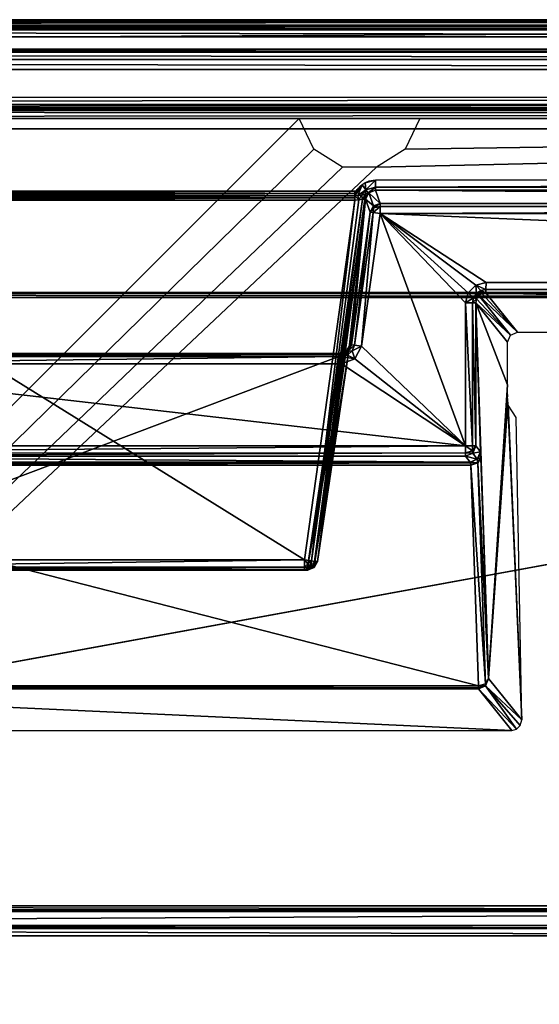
# Model space of a CAD drawing. Header units: millimetres. Extents: x -6 to 112, y 0 to 110.
# Tile 15 of 19: x 49 to 62, y 86 to 110. Entities that reach past the tile are written whole.
import ezdxf

# ---------------------------------------------------------------- set-up
doc = ezdxf.new("R2010")
doc.units = ezdxf.units.MM
doc.header["$LTSCALE"] = 159.143519
for name, color, linetype in [('100', 7, 'CONTINUOUS'), ('102', 7, 'CONTINUOUS'), ('103', 7, 'CONTINUOUS'), ('104', 7, 'CONTINUOUS'), ('106', 7, 'CONTINUOUS'), ('121', 7, 'CONTINUOUS'), ('127', 7, 'CONTINUOUS'), ('128', 7, 'CONTINUOUS'), ('131', 7, 'CONTINUOUS'), ('132', 7, 'CONTINUOUS'), ('142', 7, 'CONTINUOUS'), ('150', 7, 'CONTINUOUS'), ('151', 7, 'CONTINUOUS'), ('158', 7, 'CONTINUOUS'), ('167', 7, 'CONTINUOUS'), ('17', 7, 'CONTINUOUS'), ('173', 7, 'CONTINUOUS'), ('191', 7, 'CONTINUOUS'), ('193', 7, 'CONTINUOUS'), ('194', 7, 'CONTINUOUS'), ('195', 7, 'CONTINUOUS'), ('196', 7, 'CONTINUOUS'), ('199', 7, 'CONTINUOUS'), ('20', 7, 'CONTINUOUS'), ('202', 7, 'CONTINUOUS'), ('207', 7, 'CONTINUOUS'), ('208', 7, 'CONTINUOUS'), ('209', 7, 'CONTINUOUS'), ('210', 7, 'CONTINUOUS'), ('211', 7, 'CONTINUOUS'), ('214', 7, 'CONTINUOUS'), ('215', 7, 'CONTINUOUS'), ('219', 7, 'CONTINUOUS'), ('221', 7, 'CONTINUOUS'), ('222', 7, 'CONTINUOUS'), ('229', 7, 'CONTINUOUS'), ('230', 7, 'CONTINUOUS'), ('30', 7, 'CONTINUOUS'), ('315', 7, 'CONTINUOUS'), ('316', 7, 'CONTINUOUS'), ('34', 7, 'CONTINUOUS'), ('346', 7, 'CONTINUOUS'), ('362', 7, 'CONTINUOUS'), ('371', 7, 'CONTINUOUS'), ('382', 7, 'CONTINUOUS'), ('39', 7, 'CONTINUOUS'), ('40', 7, 'CONTINUOUS'), ('408', 7, 'CONTINUOUS'), ('410', 7, 'CONTINUOUS'), ('416', 7, 'CONTINUOUS'), ('417', 7, 'CONTINUOUS'), ('420', 7, 'CONTINUOUS'), ('422', 7, 'CONTINUOUS'), ('426', 7, 'CONTINUOUS'), ('427', 7, 'CONTINUOUS'), ('435', 7, 'CONTINUOUS'), ('49', 7, 'CONTINUOUS'), ('5', 7, 'CONTINUOUS'), ('53', 7, 'CONTINUOUS'), ('55', 7, 'CONTINUOUS'), ('59', 7, 'CONTINUOUS'), ('61', 7, 'CONTINUOUS'), ('62', 7, 'CONTINUOUS'), ('65', 7, 'CONTINUOUS'), ('72', 7, 'CONTINUOUS'), ('78', 7, 'CONTINUOUS'), ('9', 7, 'CONTINUOUS'), ('92', 7, 'CONTINUOUS'), ('99', 7, 'CONTINUOUS')]:
    doc.layers.add(name, color=color, linetype=linetype)

msp = doc.modelspace()

# ---------------------------------------------------------------- linework, layer by layer
at = {"layer": '100', "linetype": 'CONTINUOUS'}
for points in [[(60.125, 99.346, -616.656), (39.489, 99.49, -613.193), (39.318, 99.346, -616.478), (60.125, 99.346, -616.656)], [(60.01, 99.49, -613.369), (39.489, 99.49, -613.193), (60.125, 99.346, -616.656), (60.01, 99.49, -613.369)]]:
    msp.add_3dface(points, dxfattribs=at)
at = {"layer": '102', "linetype": 'CONTINUOUS'}
for points in [[(56.069, 96.7, -631.597), (43.118, 96.7, -631.486), (56.142, 96.7, -623.001), (56.069, 96.7, -631.597)], [(43.118, 96.7, -631.486), (43.192, 96.7, -622.89), (56.142, 96.7, -623.001), (43.118, 96.7, -631.486)]]:
    msp.add_3dface(points, dxfattribs=at)
at = {"layer": '103', "linetype": 'CONTINUOUS'}
for points in [[(42.513, 101.927, -617.553), (56.912, 101.927, -617.677), (43.193, 96.773, -622.713), (42.513, 101.927, -617.553)], [(56.912, 101.927, -617.677), (56.144, 96.773, -622.824), (43.193, 96.773, -622.713), (56.912, 101.927, -617.677)]]:
    msp.add_3dface(points, dxfattribs=at)
at = {"layer": '104', "linetype": 'CONTINUOUS'}
for points in [[(39.02, 93.869, -622.046), (60.328, 93.869, -622.229), (39.302, 99.273, -616.644), (39.02, 93.869, -622.046)], [(39.302, 99.273, -616.644), (60.328, 93.869, -622.229), (60.138, 99.273, -616.822), (39.302, 99.273, -616.644)]]:
    msp.add_3dface(points, dxfattribs=at)
at = {"layer": '106', "linetype": 'CONTINUOUS'}
for points in [[(37.801, 92.778, -645.52), (61.145, 92.778, -645.72), (39.018, 93.796, -622.212), (37.801, 92.778, -645.52)], [(61.145, 92.778, -645.72), (60.327, 93.796, -622.395), (39.018, 93.796, -622.212), (61.145, 92.778, -645.72)]]:
    msp.add_3dface(points, dxfattribs=at)
at = {"layer": '121', "linetype": 'CONTINUOUS'}
for points in [[(39.018, 93.796, -622.212), (60.327, 93.818, -622.303), (39.019, 93.818, -622.12), (39.018, 93.796, -622.212)], [(39.018, 93.796, -622.212), (60.327, 93.796, -622.395), (60.327, 93.818, -622.303), (39.018, 93.796, -622.212)], [(60.327, 93.818, -622.303), (60.328, 93.869, -622.229), (39.019, 93.818, -622.12), (60.327, 93.818, -622.303)], [(60.328, 93.869, -622.229), (39.02, 93.869, -622.046), (39.019, 93.818, -622.12), (60.328, 93.869, -622.229)]]:
    msp.add_3dface(points, dxfattribs=at)
at = {"layer": '127', "linetype": 'CONTINUOUS'}
for points in [[(56.97, 102, -613.354), (42.529, 102, -613.23), (42.531, 101.927, -613.053), (56.97, 102, -613.354)], [(56.971, 101.927, -613.177), (56.97, 102, -613.354), (42.531, 101.927, -613.053), (56.971, 101.927, -613.177)], [(42.531, 101.75, -612.98), (56.971, 101.927, -613.177), (42.531, 101.927, -613.053), (42.531, 101.75, -612.98)], [(42.531, 101.75, -612.98), (56.972, 101.75, -613.104), (56.971, 101.927, -613.177), (42.531, 101.75, -612.98)]]:
    msp.add_3dface(points, dxfattribs=at)
at = {"layer": '128', "linetype": 'CONTINUOUS'}
for points in [[(100.174, 105.676, -613.719), (57.921, 105.676, -613.358), (57.923, 105.602, -613.184), (100.174, 105.676, -613.719)], [(100.175, 105.601, -613.545), (100.174, 105.676, -613.719), (57.923, 105.602, -613.184), (100.175, 105.601, -613.545)], [(57.923, 105.426, -613.112), (100.175, 105.601, -613.545), (57.923, 105.602, -613.184), (57.923, 105.426, -613.112)], [(57.923, 105.426, -613.112), (100.176, 105.426, -613.474), (100.175, 105.601, -613.545), (57.923, 105.426, -613.112)]]:
    msp.add_3dface(points, dxfattribs=at)
at = {"layer": '131', "linetype": 'CONTINUOUS'}
for points in [[(42.498, 101.981, -617.472), (42.494, 102, -617.376), (56.928, 101.981, -617.596), (42.498, 101.981, -617.472)], [(42.494, 102, -617.376), (56.934, 102, -617.5), (56.928, 101.981, -617.596), (42.494, 102, -617.376)], [(42.513, 101.927, -617.553), (42.498, 101.981, -617.472), (56.912, 101.927, -617.677), (42.513, 101.927, -617.553)], [(56.912, 101.927, -617.677), (42.498, 101.981, -617.472), (56.928, 101.981, -617.596), (56.912, 101.927, -617.677)]]:
    msp.add_3dface(points, dxfattribs=at)
at = {"layer": '132', "linetype": 'CONTINUOUS'}
for points in [[(43.192, 96.719, -622.794), (43.193, 96.773, -622.713), (56.143, 96.719, -622.905), (43.192, 96.719, -622.794)], [(56.142, 96.7, -623.001), (43.192, 96.7, -622.89), (43.192, 96.719, -622.794), (56.142, 96.7, -623.001)], [(56.142, 96.7, -623.001), (43.192, 96.719, -622.794), (56.143, 96.719, -622.905), (56.142, 96.7, -623.001)], [(43.193, 96.773, -622.713), (56.144, 96.773, -622.824), (56.143, 96.719, -622.905), (43.193, 96.773, -622.713)]]:
    msp.add_3dface(points, dxfattribs=at)
at = {"layer": '142', "linetype": 'CONTINUOUS'}
for points in [[(60.012, 103.24, -613.13), (60.012, 99.739, -613.13), (60.184, 99.739, -613.201), (60.012, 103.24, -613.13)], [(60.012, 103.24, -613.13), (60.184, 99.739, -613.201), (60.184, 103.24, -613.201), (60.012, 103.24, -613.13)], [(60.26, 99.739, -613.371), (60.26, 103.24, -613.371), (60.184, 103.24, -613.201), (60.26, 99.739, -613.371)], [(60.184, 99.739, -613.201), (60.26, 99.739, -613.371), (60.184, 103.24, -613.201), (60.184, 99.739, -613.201)]]:
    msp.add_3dface(points, dxfattribs=at)
at = {"layer": '150', "linetype": 'CONTINUOUS'}
for points in [[(97.99, 103.739, -613.455), (60.511, 103.566, -613.203), (97.989, 103.566, -613.524), (97.99, 103.739, -613.455)], [(97.99, 103.739, -613.455), (60.512, 103.739, -613.134), (60.511, 103.566, -613.203), (97.99, 103.739, -613.455)], [(60.511, 103.566, -613.203), (60.509, 103.49, -613.373), (97.989, 103.566, -613.524), (60.511, 103.566, -613.203)], [(60.509, 103.49, -613.373), (97.988, 103.49, -613.694), (97.989, 103.566, -613.524), (60.509, 103.49, -613.373)]]:
    msp.add_3dface(points, dxfattribs=at)
at = {"layer": '151', "linetype": 'CONTINUOUS'}
for points in [[(60.011, 99.567, -613.199), (39.489, 99.49, -613.193), (60.01, 99.49, -613.369), (60.011, 99.567, -613.199)], [(39.491, 99.566, -613.023), (39.489, 99.49, -613.193), (60.011, 99.567, -613.199), (39.491, 99.566, -613.023)], [(60.012, 99.739, -613.13), (39.491, 99.566, -613.023), (60.011, 99.567, -613.199), (60.012, 99.739, -613.13)], [(60.012, 99.739, -613.13), (39.491, 99.739, -612.954), (39.491, 99.566, -613.023), (60.012, 99.739, -613.13)]]:
    msp.add_3dface(points, dxfattribs=at)
at = {"layer": '158', "linetype": 'CONTINUOUS'}
for points in [[(57.804, 106.246, -631.912), (57.804, 106.07, -631.84), (100.335, 106.246, -632.276), (57.804, 106.246, -631.912)], [(100.335, 106.246, -632.276), (57.804, 106.07, -631.84), (100.335, 106.07, -632.204), (100.335, 106.246, -632.276)], [(57.804, 106.07, -631.84), (57.806, 105.996, -631.666), (100.335, 106.07, -632.204), (57.804, 106.07, -631.84)], [(57.806, 105.996, -631.666), (100.337, 105.996, -632.03), (100.335, 106.07, -632.204), (57.806, 105.996, -631.666)]]:
    msp.add_3dface(points, dxfattribs=at)
at = {"layer": '167', "linetype": 'CONTINUOUS'}
for points in [[(56.39, 96.915, -623.003), (57.562, 105.78, -631.609), (56.316, 96.915, -631.599), (56.39, 96.915, -623.003)], [(57.158, 102.069, -617.856), (57.562, 105.78, -631.609), (56.39, 96.915, -623.003), (57.158, 102.069, -617.856)], [(57.175, 102.177, -617.694), (57.562, 105.78, -631.609), (57.158, 102.069, -617.856), (57.175, 102.177, -617.694)], [(57.182, 102.215, -617.502), (57.562, 105.78, -631.609), (57.175, 102.177, -617.694), (57.182, 102.215, -617.502)], [(57.217, 102.215, -613.356), (57.562, 105.78, -631.609), (57.182, 102.215, -617.502), (57.217, 102.215, -613.356)], [(57.674, 105.461, -613.36), (57.562, 105.78, -631.609), (57.217, 102.215, -613.356), (57.674, 105.461, -613.36)]]:
    msp.add_3dface(points, dxfattribs=at)
at = {"layer": '17', "linetype": 'CONTINUOUS'}
for points in [[(-5.368, 110.046, -679.776), (103.721, 110.046, -680.71), (-5.063, 109.447, -714.085), (-5.368, 110.046, -679.776)], [(103.721, 110.046, -680.71), (102.828, 109.447, -715.009), (-5.063, 109.447, -714.085), (103.721, 110.046, -680.71)]]:
    msp.add_3dface(points, dxfattribs=at)
at = {"layer": '173', "linetype": 'CONTINUOUS'}
for points in [[(61.386, 93.039, -645.458), (60.576, 94.045, -622.397), (60.503, 93.869, -622.392), (61.386, 93.039, -645.458)], [(60.327, 93.796, -622.395), (61.256, 92.805, -645.696), (60.503, 93.869, -622.392), (60.327, 93.796, -622.395)], [(61.145, 92.778, -645.72), (61.256, 92.805, -645.696), (60.327, 93.796, -622.395), (61.145, 92.778, -645.72)], [(61.256, 92.805, -645.696), (61.35, 92.895, -645.606), (60.503, 93.869, -622.392), (61.256, 92.805, -645.696)], [(61.35, 92.895, -645.606), (61.386, 93.039, -645.458), (60.503, 93.869, -622.392), (61.35, 92.895, -645.606)]]:
    msp.add_3dface(points, dxfattribs=at)
at = {"layer": '191', "linetype": 'CONTINUOUS'}
for points in [[(57.674, 105.461, -613.36), (57.217, 102.215, -613.356), (57.291, 102.205, -613.18), (57.674, 105.461, -613.36)], [(57.748, 105.451, -613.184), (57.674, 105.461, -613.36), (57.291, 102.205, -613.18), (57.748, 105.451, -613.184)], [(57.467, 102.18, -613.108), (57.748, 105.451, -613.184), (57.291, 102.205, -613.18), (57.467, 102.18, -613.108)], [(57.467, 102.18, -613.108), (57.923, 105.426, -613.112), (57.748, 105.451, -613.184), (57.467, 102.18, -613.108)]]:
    msp.add_3dface(points, dxfattribs=at)
at = {"layer": '193', "linetype": 'CONTINUOUS'}
for points in [[(56.316, 96.915, -631.599), (57.488, 105.776, -631.784), (56.242, 96.925, -631.775), (56.316, 96.915, -631.599)], [(57.488, 105.776, -631.784), (57.403, 105.766, -631.839), (56.242, 96.925, -631.775), (57.488, 105.776, -631.784)], [(57.562, 105.78, -631.609), (57.543, 105.78, -631.703), (56.316, 96.915, -631.599), (57.562, 105.78, -631.609)], [(57.543, 105.78, -631.703), (57.488, 105.776, -631.784), (56.316, 96.915, -631.599), (57.543, 105.78, -631.703)], [(57.304, 105.753, -631.857), (56.067, 96.95, -631.847), (56.242, 96.925, -631.775), (57.304, 105.753, -631.857)], [(57.403, 105.766, -631.839), (57.304, 105.753, -631.857), (56.242, 96.925, -631.775), (57.403, 105.766, -631.839)]]:
    msp.add_3dface(points, dxfattribs=at)
at = {"layer": '194', "linetype": 'CONTINUOUS'}
for points in [[(56.39, 96.915, -623.003), (56.233, 96.761, -631.598), (56.306, 96.761, -623.002), (56.39, 96.915, -623.003)], [(56.39, 96.915, -623.003), (56.316, 96.915, -631.599), (56.233, 96.761, -631.598), (56.39, 96.915, -623.003)], [(56.233, 96.761, -631.598), (56.069, 96.7, -631.597), (56.306, 96.761, -623.002), (56.233, 96.761, -631.598)], [(56.069, 96.7, -631.597), (56.142, 96.7, -623.001), (56.306, 96.761, -623.002), (56.069, 96.7, -631.597)]]:
    msp.add_3dface(points, dxfattribs=at)
at = {"layer": '195', "linetype": 'CONTINUOUS'}
for points in [[(56.144, 96.773, -622.824), (56.912, 101.927, -617.677), (57.076, 101.959, -617.734), (56.144, 96.773, -622.824)], [(56.144, 96.773, -622.824), (57.076, 101.959, -617.734), (56.31, 96.807, -622.883), (56.144, 96.773, -622.824)], [(57.158, 102.069, -617.856), (56.39, 96.915, -623.003), (56.31, 96.807, -622.883), (57.158, 102.069, -617.856)], [(57.076, 101.959, -617.734), (57.158, 102.069, -617.856), (56.31, 96.807, -622.883), (57.076, 101.959, -617.734)]]:
    msp.add_3dface(points, dxfattribs=at)
at = {"layer": '196', "linetype": 'CONTINUOUS'}
for points in [[(57.134, 102.061, -613.355), (57.217, 102.215, -613.356), (57.1, 102.063, -617.501), (57.134, 102.061, -613.355)], [(57.217, 102.215, -613.356), (57.182, 102.215, -617.502), (57.1, 102.063, -617.501), (57.217, 102.215, -613.356)], [(56.934, 102, -617.5), (57.134, 102.061, -613.355), (57.1, 102.063, -617.501), (56.934, 102, -617.5)], [(56.97, 102, -613.354), (57.134, 102.061, -613.355), (56.934, 102, -617.5), (56.97, 102, -613.354)]]:
    msp.add_3dface(points, dxfattribs=at)
at = {"layer": '199', "linetype": 'CONTINUOUS'}
for points in [[(56.067, 96.95, -631.847), (43.116, 96.95, -631.736), (43.116, 96.773, -631.663), (56.067, 96.95, -631.847)], [(56.067, 96.773, -631.773), (56.067, 96.95, -631.847), (43.116, 96.773, -631.663), (56.067, 96.773, -631.773)], [(43.118, 96.7, -631.486), (56.067, 96.773, -631.773), (43.116, 96.773, -631.663), (43.118, 96.7, -631.486)], [(56.069, 96.7, -631.597), (56.067, 96.773, -631.773), (43.118, 96.7, -631.486), (56.069, 96.7, -631.597)]]:
    msp.add_3dface(points, dxfattribs=at)
at = {"layer": '20', "linetype": 'CONTINUOUS'}
for points in [[(-5.065, 109.378, -714.331), (-5.063, 109.447, -714.085), (102.826, 109.378, -715.255), (-5.065, 109.378, -714.331)], [(-5.063, 109.447, -714.085), (102.828, 109.447, -715.009), (102.826, 109.378, -715.255), (-5.063, 109.447, -714.085)], [(-5.067, 109.195, -714.511), (-5.065, 109.378, -714.331), (102.825, 109.195, -715.434), (-5.067, 109.195, -714.511)], [(102.824, 108.948, -715.5), (-5.067, 108.948, -714.576), (-5.067, 109.195, -714.511), (102.824, 108.948, -715.5)], [(102.824, 108.948, -715.5), (-5.067, 109.195, -714.511), (102.825, 109.195, -715.434), (102.824, 108.948, -715.5)], [(102.825, 109.195, -715.434), (-5.065, 109.378, -714.331), (102.826, 109.378, -715.255), (102.825, 109.195, -715.434)]]:
    msp.add_3dface(points, dxfattribs=at)
at = {"layer": '202', "linetype": 'CONTINUOUS'}
for points in [[(57.291, 102.205, -613.18), (57.217, 102.215, -613.356), (57.134, 102.061, -613.355), (57.291, 102.205, -613.18)], [(57.291, 102.205, -613.18), (57.134, 102.061, -613.355), (57.235, 102.063, -613.179), (57.291, 102.205, -613.18)], [(57.467, 102.18, -613.108), (57.291, 102.205, -613.18), (57.235, 102.063, -613.179), (57.467, 102.18, -613.108)], [(57.3, 101.873, -613.107), (57.467, 102.18, -613.108), (57.235, 102.063, -613.179), (57.3, 101.873, -613.107)], [(57.134, 102.061, -613.355), (56.97, 102, -613.354), (57.12, 101.963, -613.178), (57.134, 102.061, -613.355)], [(56.97, 102, -613.354), (56.971, 101.927, -613.177), (57.12, 101.963, -613.178), (56.97, 102, -613.354)], [(56.971, 101.927, -613.177), (57.3, 101.873, -613.107), (57.12, 101.963, -613.178), (56.971, 101.927, -613.177)], [(56.972, 101.75, -613.104), (57.3, 101.873, -613.107), (56.971, 101.927, -613.177), (56.972, 101.75, -613.104)], [(57.134, 102.061, -613.355), (57.12, 101.963, -613.178), (57.235, 102.063, -613.179), (57.134, 102.061, -613.355)], [(57.12, 101.963, -613.178), (57.3, 101.873, -613.107), (57.235, 102.063, -613.179), (57.12, 101.963, -613.178)]]:
    msp.add_3dface(points, dxfattribs=at)
at = {"layer": '207', "linetype": 'CONTINUOUS'}
for points in [[(57.175, 102.177, -617.694), (57.158, 102.069, -617.856), (57.076, 101.959, -617.734), (57.175, 102.177, -617.694)], [(57.175, 102.177, -617.694), (57.076, 101.959, -617.734), (57.092, 102.035, -617.629), (57.175, 102.177, -617.694)], [(57.182, 102.215, -617.502), (57.175, 102.177, -617.694), (57.092, 102.035, -617.629), (57.182, 102.215, -617.502)], [(57.1, 102.063, -617.501), (57.182, 102.215, -617.502), (57.092, 102.035, -617.629), (57.1, 102.063, -617.501)], [(57.076, 101.959, -617.734), (56.912, 101.927, -617.677), (57.092, 102.035, -617.629), (57.076, 101.959, -617.734)], [(56.912, 101.927, -617.677), (56.928, 101.981, -617.596), (57.092, 102.035, -617.629), (56.912, 101.927, -617.677)], [(56.928, 101.981, -617.596), (57.1, 102.063, -617.501), (57.092, 102.035, -617.629), (56.928, 101.981, -617.596)], [(56.934, 102, -617.5), (57.1, 102.063, -617.501), (56.928, 101.981, -617.596), (56.934, 102, -617.5)]]:
    msp.add_3dface(points, dxfattribs=at)
at = {"layer": '208', "linetype": 'CONTINUOUS'}
for points in [[(56.31, 96.807, -622.883), (56.39, 96.915, -623.003), (56.306, 96.761, -623.002), (56.31, 96.807, -622.883)], [(56.142, 96.7, -623.001), (56.31, 96.807, -622.883), (56.306, 96.761, -623.002), (56.142, 96.7, -623.001)], [(56.142, 96.7, -623.001), (56.143, 96.719, -622.905), (56.31, 96.807, -622.883), (56.142, 96.7, -623.001)], [(56.143, 96.719, -622.905), (56.144, 96.773, -622.824), (56.31, 96.807, -622.883), (56.143, 96.719, -622.905)]]:
    msp.add_3dface(points, dxfattribs=at)
at = {"layer": '209', "linetype": 'CONTINUOUS'}
for points in [[(56.242, 96.925, -631.775), (56.067, 96.95, -631.847), (56.149, 96.856, -631.814), (56.242, 96.925, -631.775)], [(56.067, 96.95, -631.847), (56.067, 96.773, -631.773), (56.149, 96.856, -631.814), (56.067, 96.95, -631.847)], [(56.242, 96.925, -631.775), (56.149, 96.856, -631.814), (56.21, 96.787, -631.723), (56.242, 96.925, -631.775)], [(56.242, 96.925, -631.775), (56.21, 96.787, -631.723), (56.233, 96.761, -631.598), (56.242, 96.925, -631.775)], [(56.316, 96.915, -631.599), (56.242, 96.925, -631.775), (56.233, 96.761, -631.598), (56.316, 96.915, -631.599)], [(56.149, 96.856, -631.814), (56.067, 96.773, -631.773), (56.21, 96.787, -631.723), (56.149, 96.856, -631.814)], [(56.067, 96.773, -631.773), (56.069, 96.7, -631.597), (56.21, 96.787, -631.723), (56.067, 96.773, -631.773)], [(56.21, 96.787, -631.723), (56.069, 96.7, -631.597), (56.233, 96.761, -631.598), (56.21, 96.787, -631.723)]]:
    msp.add_3dface(points, dxfattribs=at)
at = {"layer": '210', "linetype": 'CONTINUOUS'}
for points in [[(57.646, 105.933, -631.607), (57.562, 105.78, -631.609), (57.757, 105.615, -613.358), (57.646, 105.933, -631.607)], [(57.562, 105.78, -631.609), (57.674, 105.461, -613.36), (57.757, 105.615, -613.358), (57.562, 105.78, -631.609)], [(57.81, 105.995, -631.607), (57.646, 105.933, -631.607), (57.921, 105.676, -613.358), (57.81, 105.995, -631.607)], [(57.921, 105.676, -613.358), (57.646, 105.933, -631.607), (57.757, 105.615, -613.358), (57.921, 105.676, -613.358)]]:
    msp.add_3dface(points, dxfattribs=at)
at = {"layer": '211', "linetype": 'CONTINUOUS'}
for points in [[(57.304, 105.862, -631.882), (57.403, 105.766, -631.839), (57.377, 105.864, -631.874), (57.304, 105.862, -631.882)], [(57.304, 105.862, -631.882), (57.304, 105.753, -631.857), (57.403, 105.766, -631.839), (57.304, 105.862, -631.882)], [(57.304, 105.862, -631.882), (57.304, 105.809, -631.864), (57.304, 105.753, -631.857), (57.304, 105.862, -631.882)], [(57.377, 105.864, -631.874), (57.403, 105.766, -631.839), (57.464, 105.873, -631.842), (57.377, 105.864, -631.874)], [(57.403, 105.766, -631.839), (57.488, 105.776, -631.784), (57.464, 105.873, -631.842), (57.403, 105.766, -631.839)], [(57.488, 105.776, -631.784), (57.554, 105.896, -631.777), (57.464, 105.873, -631.842), (57.488, 105.776, -631.784)], [(57.543, 105.78, -631.703), (57.554, 105.896, -631.777), (57.488, 105.776, -631.784), (57.543, 105.78, -631.703)], [(57.562, 105.78, -631.609), (57.625, 105.935, -631.718), (57.543, 105.78, -631.703), (57.562, 105.78, -631.609)], [(57.625, 105.935, -631.718), (57.554, 105.896, -631.777), (57.543, 105.78, -631.703), (57.625, 105.935, -631.718)], [(57.646, 105.933, -631.607), (57.625, 105.935, -631.718), (57.562, 105.78, -631.609), (57.646, 105.933, -631.607)], [(57.646, 105.933, -631.607), (57.806, 105.996, -631.666), (57.625, 105.935, -631.718), (57.646, 105.933, -631.607)], [(57.809, 105.995, -631.637), (57.806, 105.996, -631.666), (57.646, 105.933, -631.607), (57.809, 105.995, -631.637)], [(57.81, 105.995, -631.607), (57.809, 105.995, -631.637), (57.646, 105.933, -631.607), (57.81, 105.995, -631.607)]]:
    msp.add_3dface(points, dxfattribs=at)
at = {"layer": '214', "linetype": 'CONTINUOUS'}
for points in [[(41.878, 105.862, -631.75), (41.879, 105.809, -631.732), (57.304, 105.862, -631.882), (41.878, 105.862, -631.75)], [(57.304, 105.862, -631.882), (41.879, 105.809, -631.732), (57.304, 105.809, -631.864), (57.304, 105.862, -631.882)], [(41.879, 105.809, -631.732), (41.879, 105.753, -631.725), (57.304, 105.809, -631.864), (41.879, 105.809, -631.732)], [(57.304, 105.809, -631.864), (41.879, 105.753, -631.725), (57.304, 105.753, -631.857), (57.304, 105.809, -631.864)]]:
    msp.add_3dface(points, dxfattribs=at)
at = {"layer": '215', "linetype": 'CONTINUOUS'}
for points in [[(60.279, 103.336, -613.368), (61.107, 102.453, -635.442), (60.333, 103.417, -613.367), (60.279, 103.336, -613.368)], [(60.333, 103.417, -613.367), (61.284, 102.526, -635.439), (60.413, 103.471, -613.369), (60.333, 103.417, -613.367)], [(61.107, 102.453, -635.442), (61.284, 102.526, -635.439), (60.333, 103.417, -613.367), (61.107, 102.453, -635.442)], [(61.284, 102.526, -635.439), (60.509, 103.49, -613.373), (60.413, 103.471, -613.369), (61.284, 102.526, -635.439)], [(60.26, 103.24, -613.371), (61.107, 102.453, -635.442), (60.279, 103.336, -613.368), (60.26, 103.24, -613.371)], [(61.034, 102.277, -635.437), (61.107, 102.453, -635.442), (60.26, 103.24, -613.371), (61.034, 102.277, -635.437)]]:
    msp.add_3dface(points, dxfattribs=at)
at = {"layer": '219', "linetype": 'CONTINUOUS'}
for points in [[(39.309, 99.325, -616.568), (39.302, 99.273, -616.644), (60.132, 99.325, -616.746), (39.309, 99.325, -616.568)], [(39.302, 99.273, -616.644), (60.138, 99.273, -616.822), (60.132, 99.325, -616.746), (39.302, 99.273, -616.644)], [(60.125, 99.346, -616.656), (39.309, 99.325, -616.568), (60.132, 99.325, -616.746), (60.125, 99.346, -616.656)], [(60.125, 99.346, -616.656), (39.318, 99.346, -616.478), (39.309, 99.325, -616.568), (60.125, 99.346, -616.656)]]:
    msp.add_3dface(points, dxfattribs=at)
at = {"layer": '221', "linetype": 'CONTINUOUS'}
for points in [[(60.314, 99.329, -616.872), (60.138, 99.273, -616.822), (60.502, 93.922, -622.276), (60.314, 99.329, -616.872)], [(60.138, 99.273, -616.822), (60.328, 93.869, -622.229), (60.502, 93.922, -622.276), (60.138, 99.273, -616.822)], [(60.576, 94.045, -622.397), (60.387, 99.45, -616.99), (60.314, 99.329, -616.872), (60.576, 94.045, -622.397)], [(60.576, 94.045, -622.397), (60.314, 99.329, -616.872), (60.502, 93.922, -622.276), (60.576, 94.045, -622.397)]]:
    msp.add_3dface(points, dxfattribs=at)
at = {"layer": '222', "linetype": 'CONTINUOUS'}
for points in [[(60.186, 99.563, -613.366), (60.01, 99.49, -613.369), (60.299, 99.417, -616.653), (60.186, 99.563, -613.366)], [(60.375, 99.596, -616.658), (60.26, 99.739, -613.371), (60.186, 99.563, -613.366), (60.375, 99.596, -616.658)], [(60.375, 99.596, -616.658), (60.186, 99.563, -613.366), (60.299, 99.417, -616.653), (60.375, 99.596, -616.658)], [(60.299, 99.417, -616.653), (60.01, 99.49, -613.369), (60.125, 99.346, -616.656), (60.299, 99.417, -616.653)]]:
    msp.add_3dface(points, dxfattribs=at)
at = {"layer": '229', "linetype": 'CONTINUOUS'}
for points in [[(60.262, 103.672, -613.132), (60.079, 103.49, -613.13), (60.278, 103.473, -613.198), (60.262, 103.672, -613.132)], [(60.512, 103.739, -613.134), (60.262, 103.672, -613.132), (60.511, 103.566, -613.203), (60.512, 103.739, -613.134)], [(60.385, 103.544, -613.2), (60.262, 103.672, -613.132), (60.278, 103.473, -613.198), (60.385, 103.544, -613.2)], [(60.511, 103.566, -613.203), (60.262, 103.672, -613.132), (60.385, 103.544, -613.2), (60.511, 103.566, -613.203)], [(60.079, 103.49, -613.13), (60.012, 103.24, -613.13), (60.207, 103.366, -613.199), (60.079, 103.49, -613.13)], [(60.012, 103.24, -613.13), (60.184, 103.24, -613.201), (60.207, 103.366, -613.199), (60.012, 103.24, -613.13)], [(60.278, 103.473, -613.198), (60.079, 103.49, -613.13), (60.207, 103.366, -613.199), (60.278, 103.473, -613.198)], [(60.184, 103.24, -613.201), (60.279, 103.336, -613.368), (60.207, 103.366, -613.199), (60.184, 103.24, -613.201)], [(60.279, 103.336, -613.368), (60.278, 103.473, -613.198), (60.207, 103.366, -613.199), (60.279, 103.336, -613.368)], [(60.413, 103.471, -613.369), (60.385, 103.544, -613.2), (60.278, 103.473, -613.198), (60.413, 103.471, -613.369)], [(60.333, 103.417, -613.367), (60.413, 103.471, -613.369), (60.278, 103.473, -613.198), (60.333, 103.417, -613.367)], [(60.279, 103.336, -613.368), (60.333, 103.417, -613.367), (60.278, 103.473, -613.198), (60.279, 103.336, -613.368)], [(60.509, 103.49, -613.373), (60.511, 103.566, -613.203), (60.385, 103.544, -613.2), (60.509, 103.49, -613.373)], [(60.413, 103.471, -613.369), (60.509, 103.49, -613.373), (60.385, 103.544, -613.2), (60.413, 103.471, -613.369)], [(60.26, 103.24, -613.371), (60.279, 103.336, -613.368), (60.184, 103.24, -613.201), (60.26, 103.24, -613.371)]]:
    msp.add_3dface(points, dxfattribs=at)
at = {"layer": '230', "linetype": 'CONTINUOUS'}
for points in [[(60.011, 99.567, -613.199), (60.01, 99.49, -613.369), (60.186, 99.563, -613.366), (60.011, 99.567, -613.199)], [(60.012, 99.739, -613.13), (60.011, 99.567, -613.199), (60.185, 99.619, -613.248), (60.012, 99.739, -613.13)], [(60.185, 99.619, -613.248), (60.011, 99.567, -613.199), (60.186, 99.563, -613.366), (60.185, 99.619, -613.248)], [(60.012, 99.739, -613.13), (60.185, 99.619, -613.248), (60.184, 99.739, -613.201), (60.012, 99.739, -613.13)], [(60.185, 99.619, -613.248), (60.26, 99.739, -613.371), (60.184, 99.739, -613.201), (60.185, 99.619, -613.248)], [(60.26, 99.739, -613.371), (60.185, 99.619, -613.248), (60.186, 99.563, -613.366), (60.26, 99.739, -613.371)]]:
    msp.add_3dface(points, dxfattribs=at)
at = {"layer": '30', "linetype": 'CONTINUOUS'}
for points in [[(101.508, 107.5, -641.736), (101.161, 107.5, -682.235), (-2.835, 107.5, -681.344), (101.508, 107.5, -641.736)], [(101.508, 107.5, -641.736), (-2.835, 107.5, -681.344), (-2.488, 107.5, -640.846), (101.508, 107.5, -641.736)]]:
    msp.add_3dface(points, dxfattribs=at)
at = {"layer": '315', "linetype": 'CONTINUOUS'}
for points in [[(57.303, 105.915, -631.901), (57.304, 105.862, -631.882), (57.477, 106.129, -631.909), (57.303, 105.915, -631.901)], [(57.303, 105.915, -631.901), (57.477, 106.129, -631.909), (57.428, 106.086, -631.908), (57.303, 105.915, -631.901)], [(57.392, 106.048, -631.908), (57.303, 105.915, -631.901), (57.428, 106.086, -631.908), (57.392, 106.048, -631.908)], [(57.361, 106.012, -631.908), (57.303, 105.915, -631.901), (57.392, 106.048, -631.908), (57.361, 106.012, -631.908)], [(57.304, 105.862, -631.882), (57.377, 105.864, -631.874), (57.477, 106.129, -631.909), (57.304, 105.862, -631.882)], [(57.377, 105.864, -631.874), (57.574, 106.009, -631.857), (57.477, 106.129, -631.909), (57.377, 105.864, -631.874)], [(57.477, 106.129, -631.909), (57.574, 106.009, -631.857), (57.556, 106.182, -631.909), (57.477, 106.129, -631.909)], [(57.574, 106.009, -631.857), (57.804, 106.246, -631.912), (57.556, 106.182, -631.909), (57.574, 106.009, -631.857)], [(57.556, 106.182, -631.909), (57.804, 106.246, -631.912), (57.644, 106.22, -631.91), (57.556, 106.182, -631.909)], [(57.804, 106.07, -631.84), (57.804, 106.246, -631.912), (57.574, 106.009, -631.857), (57.804, 106.07, -631.84)], [(57.625, 105.935, -631.718), (57.804, 106.07, -631.84), (57.574, 106.009, -631.857), (57.625, 105.935, -631.718)], [(57.625, 105.935, -631.718), (57.806, 105.996, -631.666), (57.804, 106.07, -631.84), (57.625, 105.935, -631.718)], [(57.33, 105.982, -631.907), (57.303, 105.915, -631.901), (57.361, 106.012, -631.908), (57.33, 105.982, -631.907)], [(57.303, 105.971, -631.907), (57.303, 105.915, -631.901), (57.33, 105.982, -631.907), (57.303, 105.971, -631.907)], [(57.377, 105.864, -631.874), (57.464, 105.873, -631.842), (57.574, 106.009, -631.857), (57.377, 105.864, -631.874)], [(57.464, 105.873, -631.842), (57.554, 105.896, -631.777), (57.574, 106.009, -631.857), (57.464, 105.873, -631.842)], [(57.554, 105.896, -631.777), (57.625, 105.935, -631.718), (57.574, 106.009, -631.857), (57.554, 105.896, -631.777)]]:
    msp.add_3dface(points, dxfattribs=at)
at = {"layer": '316', "linetype": 'CONTINUOUS'}
for points in [[(41.878, 105.971, -631.775), (41.878, 105.915, -631.769), (57.303, 105.971, -631.907), (41.878, 105.971, -631.775)], [(57.303, 105.971, -631.907), (41.878, 105.915, -631.769), (57.303, 105.915, -631.901), (57.303, 105.971, -631.907)], [(41.878, 105.862, -631.75), (57.304, 105.862, -631.882), (57.303, 105.915, -631.901), (41.878, 105.862, -631.75)], [(41.878, 105.915, -631.769), (41.878, 105.862, -631.75), (57.303, 105.915, -631.901), (41.878, 105.915, -631.769)]]:
    msp.add_3dface(points, dxfattribs=at)
at = {"layer": '34', "linetype": 'CONTINUOUS'}
for points in [[(4.667, 107.75, 282.577), (4.667, 56.479, 282.577), (55.936, 107.75, 282.138), (4.667, 107.75, 282.577)], [(55.936, 107.75, 282.138), (4.667, 56.479, 282.577), (56.296, 107.001, 282.135), (55.936, 107.75, 282.138)], [(57.831, 106.559, 282.122), (4.667, 56.479, 282.577), (110.163, 107.75, 281.674), (57.831, 106.559, 282.122)], [(4.667, 56.479, 282.577), (110.163, 56.479, 281.674), (110.163, 107.75, 281.674), (4.667, 56.479, 282.577)], [(58.533, 107, 282.116), (57.831, 106.559, 282.122), (110.163, 107.75, 281.674), (58.533, 107, 282.116)], [(58.894, 107.75, 282.113), (58.533, 107, 282.116), (110.163, 107.75, 281.674), (58.894, 107.75, 282.113)], [(56.296, 107.001, 282.135), (4.667, 56.479, 282.577), (57.002, 106.558, 282.129), (56.296, 107.001, 282.135)], [(57.002, 106.558, 282.129), (4.667, 56.479, 282.577), (57.831, 106.559, 282.122), (57.002, 106.558, 282.129)]]:
    msp.add_3dface(points, dxfattribs=at)
at = {"layer": '346', "linetype": 'CONTINUOUS'}
for points in [[(16.503, 87.93, -670.688), (16.504, 88.004, -670.514), (82.009, 87.93, -671.249), (16.503, 87.93, -670.688)], [(16.504, 88.004, -670.514), (82.01, 88.004, -671.075), (82.009, 87.93, -671.249), (16.504, 88.004, -670.514)], [(82.008, 87.754, -671.32), (16.502, 87.754, -670.759), (16.503, 87.93, -670.688), (82.008, 87.754, -671.32)], [(82.008, 87.754, -671.32), (16.503, 87.93, -670.688), (82.009, 87.93, -671.249), (82.008, 87.754, -671.32)]]:
    msp.add_3dface(points, dxfattribs=at)
at = {"layer": '362', "linetype": 'CONTINUOUS'}
for points in [[(16.329, 88.387, -650.598), (16.33, 88.485, -650.507), (82.526, 88.388, -651.163), (16.329, 88.387, -650.598)], [(16.33, 88.485, -650.507), (82.527, 88.485, -651.074), (82.526, 88.388, -651.163), (16.33, 88.485, -650.507)], [(82.525, 88.35, -651.291), (16.328, 88.35, -650.725), (16.329, 88.387, -650.598), (82.525, 88.35, -651.291)], [(82.525, 88.35, -651.291), (16.329, 88.387, -650.598), (82.526, 88.388, -651.163), (82.525, 88.35, -651.291)]]:
    msp.add_3dface(points, dxfattribs=at)
at = {"layer": '371', "linetype": 'CONTINUOUS'}
for points in [[(97.747, 103.369, -643.521), (1.242, 103.369, -642.695), (1.243, 103.466, -642.605), (97.747, 103.369, -643.521)], [(1.244, 103.504, -642.479), (97.747, 103.476, -643.413), (1.243, 103.476, -642.587), (1.244, 103.504, -642.479)], [(97.747, 103.476, -643.413), (97.747, 103.466, -643.432), (1.243, 103.476, -642.587), (97.747, 103.476, -643.413)], [(1.243, 103.476, -642.587), (97.747, 103.466, -643.432), (1.243, 103.466, -642.605), (1.243, 103.476, -642.587)], [(97.747, 103.466, -643.432), (97.747, 103.369, -643.521), (1.243, 103.466, -642.605), (97.747, 103.466, -643.432)], [(97.748, 103.504, -643.305), (97.747, 103.476, -643.413), (1.244, 103.504, -642.479), (97.748, 103.504, -643.305)]]:
    msp.add_3dface(points, dxfattribs=at)
at = {"layer": '382', "linetype": 'CONTINUOUS'}
for points in [[(57.674, 105.461, -613.36), (57.755, 105.568, -613.241), (57.757, 105.615, -613.358), (57.674, 105.461, -613.36)], [(57.674, 105.461, -613.36), (57.748, 105.451, -613.184), (57.755, 105.568, -613.241), (57.674, 105.461, -613.36)], [(57.748, 105.451, -613.184), (57.923, 105.602, -613.184), (57.755, 105.568, -613.241), (57.748, 105.451, -613.184)], [(57.923, 105.426, -613.112), (57.923, 105.602, -613.184), (57.748, 105.451, -613.184), (57.923, 105.426, -613.112)], [(57.923, 105.602, -613.184), (57.921, 105.676, -613.358), (57.755, 105.568, -613.241), (57.923, 105.602, -613.184)], [(57.755, 105.568, -613.241), (57.921, 105.676, -613.358), (57.757, 105.615, -613.358), (57.755, 105.568, -613.241)]]:
    msp.add_3dface(points, dxfattribs=at)
at = {"layer": '39', "linetype": 'CONTINUOUS'}
for points in [[(55.934, 108, 281.888), (4.635, 108, 278.827), (4.665, 108, 282.327), (55.934, 108, 281.888)], [(55.904, 108, 278.388), (4.635, 108, 278.827), (55.934, 108, 281.888), (55.904, 108, 278.388)]]:
    msp.add_3dface(points, dxfattribs=at)
at = {"layer": '40', "linetype": 'CONTINUOUS'}
for points in [[(110.131, 108, 277.924), (58.862, 108, 278.363), (110.161, 108, 281.424), (110.131, 108, 277.924)], [(110.161, 108, 281.424), (58.862, 108, 278.363), (58.892, 108, 281.863), (110.161, 108, 281.424)]]:
    msp.add_3dface(points, dxfattribs=at)
at = {"layer": '408', "linetype": 'CONTINUOUS'}
for points in [[(60.381, 99.554, -616.838), (60.375, 99.596, -616.658), (60.299, 99.417, -616.653), (60.381, 99.554, -616.838)], [(60.387, 99.45, -616.99), (60.381, 99.554, -616.838), (60.299, 99.417, -616.653), (60.387, 99.45, -616.99)], [(60.299, 99.417, -616.653), (60.125, 99.346, -616.656), (60.314, 99.329, -616.872), (60.299, 99.417, -616.653)], [(60.125, 99.346, -616.656), (60.132, 99.325, -616.746), (60.314, 99.329, -616.872), (60.125, 99.346, -616.656)], [(60.132, 99.325, -616.746), (60.138, 99.273, -616.822), (60.314, 99.329, -616.872), (60.132, 99.325, -616.746)], [(60.387, 99.45, -616.99), (60.299, 99.417, -616.653), (60.314, 99.329, -616.872), (60.387, 99.45, -616.99)]]:
    msp.add_3dface(points, dxfattribs=at)
at = {"layer": '410', "linetype": 'CONTINUOUS'}
for points in [[(60.503, 93.869, -622.392), (60.576, 94.045, -622.397), (60.502, 93.922, -622.276), (60.503, 93.869, -622.392)], [(60.503, 93.869, -622.392), (60.328, 93.869, -622.229), (60.327, 93.818, -622.303), (60.503, 93.869, -622.392)], [(60.327, 93.796, -622.395), (60.503, 93.869, -622.392), (60.327, 93.818, -622.303), (60.327, 93.796, -622.395)], [(60.328, 93.869, -622.229), (60.503, 93.869, -622.392), (60.502, 93.922, -622.276), (60.328, 93.869, -622.229)]]:
    msp.add_3dface(points, dxfattribs=at)
at = {"layer": '416', "linetype": 'CONTINUOUS'}
for points in [[(-5.338, 109.92, -632.571), (-5.338, 0.08, -632.571), (104.499, 0.08, -633.511), (-5.338, 109.92, -632.571)], [(104.499, 109.92, -633.511), (-5.338, 109.92, -632.571), (104.499, 0.08, -633.511), (104.499, 109.92, -633.511)]]:
    msp.add_3dface(points, dxfattribs=at)
at = {"layer": '417', "linetype": 'CONTINUOUS'}
for points in [[(104.247, 109.754, -643.51), (104.247, 0.246, -643.51), (-5.257, 0.246, -642.572), (104.247, 109.754, -643.51)], [(-5.257, 109.754, -642.572), (104.247, 109.754, -643.51), (-5.257, 0.246, -642.572), (-5.257, 109.754, -642.572)]]:
    msp.add_3dface(points, dxfattribs=at)
at = {"layer": '420', "linetype": 'CONTINUOUS'}
for points in [[(102.347, 108.017, -633.247), (-3.182, 108.017, -632.344), (102.341, 108.004, -632.538), (102.347, 108.017, -633.247)], [(102.341, 108.004, -632.538), (-3.182, 108.017, -632.344), (-3.164, 108.004, -631.635), (102.341, 108.004, -632.538)]]:
    msp.add_3dface(points, dxfattribs=at)
at = {"layer": '422', "linetype": 'CONTINUOUS'}
for points in [[(-3.162, 107.93, -631.461), (102.341, 108.004, -632.538), (-3.164, 108.004, -631.635), (-3.162, 107.93, -631.461)], [(102.478, 107.96, -632.402), (102.341, 108.004, -632.538), (-3.162, 107.93, -631.461), (102.478, 107.96, -632.402)], [(102.56, 107.868, -632.322), (102.478, 107.96, -632.402), (-3.162, 107.93, -631.461), (102.56, 107.868, -632.322)], [(-3.162, 107.754, -631.39), (102.56, 107.868, -632.322), (-3.162, 107.93, -631.461), (-3.162, 107.754, -631.39)], [(-3.162, 107.754, -631.39), (102.589, 107.754, -632.295), (102.56, 107.868, -632.322), (-3.162, 107.754, -631.39)]]:
    msp.add_3dface(points, dxfattribs=at)
at = {"layer": '426', "linetype": 'CONTINUOUS'}
for points in [[(102.345, 108.267, -633.493), (-3.184, 108.091, -632.518), (102.346, 108.091, -633.421), (102.345, 108.267, -633.493)], [(-3.184, 108.267, -632.589), (-3.184, 108.091, -632.518), (102.345, 108.267, -633.493), (-3.184, 108.267, -632.589)], [(-3.184, 108.091, -632.518), (-3.182, 108.017, -632.344), (102.346, 108.091, -633.421), (-3.184, 108.091, -632.518)], [(102.346, 108.091, -633.421), (-3.182, 108.017, -632.344), (102.347, 108.017, -633.247), (102.346, 108.091, -633.421)]]:
    msp.add_3dface(points, dxfattribs=at)
at = {"layer": '427', "linetype": 'CONTINUOUS'}
for points in [[(-5.257, 109.93, -642.5), (-5.255, 110.004, -642.326), (104.248, 109.93, -643.438), (-5.257, 109.93, -642.5)], [(104.247, 109.754, -643.51), (-5.257, 109.93, -642.5), (104.248, 109.93, -643.438), (104.247, 109.754, -643.51)], [(-5.257, 109.754, -642.572), (-5.257, 109.93, -642.5), (104.247, 109.754, -643.51), (-5.257, 109.754, -642.572)], [(-5.255, 110.004, -642.326), (104.249, 110.004, -643.264), (104.248, 109.93, -643.438), (-5.255, 110.004, -642.326)]]:
    msp.add_3dface(points, dxfattribs=at)
at = {"layer": '435', "linetype": 'CONTINUOUS'}
for points in [[(-5.34, 110.17, -632.825), (-5.338, 110.098, -632.646), (104.496, 110.17, -633.766), (-5.34, 110.17, -632.825)], [(104.496, 110.17, -633.766), (-5.338, 110.098, -632.646), (104.498, 110.098, -633.586), (104.496, 110.17, -633.766)], [(-5.338, 110.098, -632.646), (-5.338, 109.92, -632.571), (104.498, 110.098, -633.586), (-5.338, 110.098, -632.646)], [(-5.338, 109.92, -632.571), (104.499, 109.92, -633.511), (104.498, 110.098, -633.586), (-5.338, 109.92, -632.571)]]:
    msp.add_3dface(points, dxfattribs=at)
at = {"layer": '49', "linetype": 'CONTINUOUS'}
for points in [[(-5.34, 110.17, -632.825), (104.496, 110.17, -633.766), (-5.255, 110.004, -642.326), (-5.34, 110.17, -632.825)], [(-5.255, 110.004, -642.326), (104.496, 110.17, -633.766), (104.249, 110.004, -643.264), (-5.255, 110.004, -642.326)]]:
    msp.add_3dface(points, dxfattribs=at)
at = {"layer": '5', "linetype": 'CONTINUOUS'}
for points in [[(-4.907, 110, -631.375), (-1.012, 110, -176.391), (104.089, 110, -632.308), (-4.907, 110, -631.375)], [(-1.012, 110, -176.391), (2.883, 110, 278.592), (107.984, 110, -177.324), (-1.012, 110, -176.391)], [(104.089, 110, -632.308), (-1.012, 110, -176.391), (107.984, 110, -177.324), (104.089, 110, -632.308)], [(107.984, 110, -177.324), (2.883, 110, 278.592), (111.879, 110, 277.659), (107.984, 110, -177.324)]]:
    msp.add_3dface(points, dxfattribs=at)
at = {"layer": '53', "linetype": 'CONTINUOUS'}
for points in [[(16.502, 22.246, -670.759), (16.502, 87.754, -670.759), (82.008, 87.754, -671.32), (16.502, 22.246, -670.759)], [(82.008, 22.246, -671.32), (16.502, 22.246, -670.759), (82.008, 87.754, -671.32), (82.008, 22.246, -671.32)]]:
    msp.add_3dface(points, dxfattribs=at)
at = {"layer": '55', "linetype": 'CONTINUOUS'}
for points in [[(16.218, 88.472, -650.513), (1.242, 103.369, -642.695), (97.747, 103.369, -643.521), (16.218, 88.472, -650.513)], [(16.33, 88.485, -650.507), (16.218, 88.472, -650.513), (97.747, 103.369, -643.521), (16.33, 88.485, -650.507)], [(82.527, 88.485, -651.074), (16.33, 88.485, -650.507), (97.747, 103.369, -643.521), (82.527, 88.485, -651.074)]]:
    msp.add_3dface(points, dxfattribs=at)
at = {"layer": '59', "linetype": 'CONTINUOUS'}
for points in [[(57.467, 102.18, -613.108), (60.012, 99.739, -613.13), (57.923, 105.426, -613.112), (57.467, 102.18, -613.108)], [(57.923, 105.426, -613.112), (97.99, 103.739, -613.455), (100.176, 105.426, -613.474), (57.923, 105.426, -613.112)], [(60.262, 103.672, -613.132), (60.512, 103.739, -613.134), (57.923, 105.426, -613.112), (60.262, 103.672, -613.132)], [(60.079, 103.49, -613.13), (60.262, 103.672, -613.132), (57.923, 105.426, -613.112), (60.079, 103.49, -613.13)], [(60.012, 103.24, -613.13), (60.079, 103.49, -613.13), (57.923, 105.426, -613.112), (60.012, 103.24, -613.13)], [(60.012, 99.739, -613.13), (60.012, 103.24, -613.13), (57.923, 105.426, -613.112), (60.012, 99.739, -613.13)], [(60.512, 103.739, -613.134), (97.99, 103.739, -613.455), (57.923, 105.426, -613.112), (60.512, 103.739, -613.134)], [(57.3, 101.873, -613.107), (60.012, 99.739, -613.13), (57.467, 102.18, -613.108), (57.3, 101.873, -613.107)], [(39.491, 99.739, -612.954), (60.012, 99.739, -613.13), (42.531, 101.75, -612.98), (39.491, 99.739, -612.954)], [(42.531, 101.75, -612.98), (60.012, 99.739, -613.13), (56.972, 101.75, -613.104), (42.531, 101.75, -612.98)], [(56.972, 101.75, -613.104), (60.012, 99.739, -613.13), (57.3, 101.873, -613.107), (56.972, 101.75, -613.104)]]:
    msp.add_3dface(points, dxfattribs=at)
at = {"layer": '61', "linetype": 'CONTINUOUS'}
for points in [[(42.529, 102, -613.23), (56.97, 102, -613.354), (42.494, 102, -617.376), (42.529, 102, -613.23)], [(56.97, 102, -613.354), (56.934, 102, -617.5), (42.494, 102, -617.376), (56.97, 102, -613.354)]]:
    msp.add_3dface(points, dxfattribs=at)
at = {"layer": '62', "linetype": 'CONTINUOUS'}
for points in [[(102.589, 2.246, -632.295), (-3.162, 107.754, -631.39), (-3.162, 2.246, -631.39), (102.589, 2.246, -632.295)], [(102.589, 107.754, -632.295), (-3.162, 107.754, -631.39), (102.589, 2.246, -632.295), (102.589, 107.754, -632.295)]]:
    msp.add_3dface(points, dxfattribs=at)
at = {"layer": '65', "linetype": 'CONTINUOUS'}
for points in [[(57.304, 105.753, -631.857), (41.879, 105.753, -631.725), (56.067, 96.95, -631.847), (57.304, 105.753, -631.857)], [(41.879, 105.753, -631.725), (43.116, 96.95, -631.736), (56.067, 96.95, -631.847), (41.879, 105.753, -631.725)]]:
    msp.add_3dface(points, dxfattribs=at)
at = {"layer": '72', "linetype": 'CONTINUOUS'}
for points in [[(82.525, 88.35, -651.291), (16.504, 88.004, -670.514), (16.328, 88.35, -650.725), (82.525, 88.35, -651.291)], [(82.01, 88.004, -671.075), (16.504, 88.004, -670.514), (82.525, 88.35, -651.291), (82.01, 88.004, -671.075)]]:
    msp.add_3dface(points, dxfattribs=at)
at = {"layer": '78', "linetype": 'CONTINUOUS'}
for points in [[(100.337, 105.996, -632.03), (57.806, 105.996, -631.666), (100.174, 105.676, -613.719), (100.337, 105.996, -632.03)], [(57.806, 105.996, -631.666), (57.809, 105.995, -631.637), (100.174, 105.676, -613.719), (57.806, 105.996, -631.666)], [(57.809, 105.995, -631.637), (57.81, 105.995, -631.607), (100.174, 105.676, -613.719), (57.809, 105.995, -631.637)], [(100.174, 105.676, -613.719), (57.81, 105.995, -631.607), (57.921, 105.676, -613.358), (100.174, 105.676, -613.719)]]:
    msp.add_3dface(points, dxfattribs=at)
at = {"layer": '9', "linetype": 'CONTINUOUS'}
for points in [[(102.824, 1.052, -715.5), (-5.067, 1.052, -714.576), (-5.067, 108.948, -714.576), (102.824, 1.052, -715.5)], [(102.824, 108.948, -715.5), (102.824, 1.052, -715.5), (-5.067, 108.948, -714.576), (102.824, 108.948, -715.5)]]:
    msp.add_3dface(points, dxfattribs=at)
at = {"layer": '92', "linetype": 'CONTINUOUS'}
for points in [[(60.26, 103.24, -613.371), (60.576, 94.045, -622.397), (61.034, 101.237, -635.437), (60.26, 103.24, -613.371)], [(60.387, 99.45, -616.99), (60.26, 103.24, -613.371), (60.381, 99.554, -616.838), (60.387, 99.45, -616.99)], [(60.381, 99.554, -616.838), (60.26, 103.24, -613.371), (60.375, 99.596, -616.658), (60.381, 99.554, -616.838)], [(60.375, 99.596, -616.658), (60.26, 103.24, -613.371), (60.26, 99.739, -613.371), (60.375, 99.596, -616.658)], [(60.576, 94.045, -622.397), (60.26, 103.24, -613.371), (60.387, 99.45, -616.99), (60.576, 94.045, -622.397)], [(61.034, 102.277, -635.437), (60.26, 103.24, -613.371), (61.034, 101.237, -635.437), (61.034, 102.277, -635.437)], [(61.034, 101.237, -635.437), (60.576, 94.045, -622.397), (61.036, 100.995, -635.5), (61.034, 101.237, -635.437)], [(61.036, 100.995, -635.5), (60.576, 94.045, -622.397), (61.042, 100.813, -635.672), (61.036, 100.995, -635.5)], [(60.576, 94.045, -622.397), (61.386, 93.039, -645.458), (61.042, 100.813, -635.672), (60.576, 94.045, -622.397)], [(61.042, 100.813, -635.672), (61.386, 93.039, -645.458), (61.051, 100.738, -635.912), (61.042, 100.813, -635.672)], [(61.051, 100.738, -635.912), (61.386, 93.039, -645.458), (61.251, 100.438, -641.637), (61.051, 100.738, -635.912)]]:
    msp.add_3dface(points, dxfattribs=at)
at = {"layer": '99', "linetype": 'CONTINUOUS'}
for points in [[(96.836, 102.526, -635.744), (97.988, 103.49, -613.694), (60.509, 103.49, -613.373), (96.836, 102.526, -635.744)], [(61.284, 102.526, -635.439), (96.836, 102.526, -635.744), (60.509, 103.49, -613.373), (61.284, 102.526, -635.439)]]:
    msp.add_3dface(points, dxfattribs=at)

doc.saveas('drawing.dxf')
